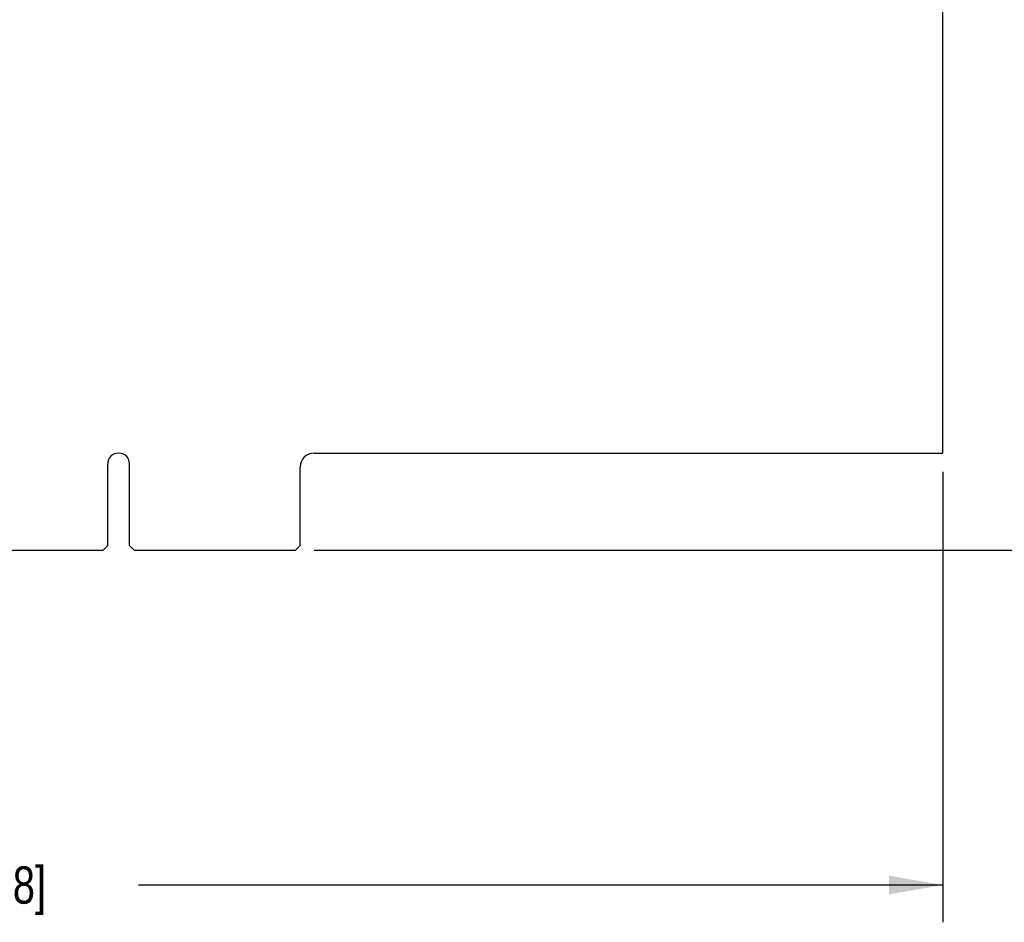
# Model space of a CAD drawing. Header units: inches. Extents: x 0.2 to 16.8, y 0.2 to 10.8.
# Tile 9 of 11: x 11.4 to 14.7, y 2.5 to 5.5. Entities that reach past the tile are written whole.
import ezdxf

# ---------------------------------------------------------------- set-up
doc = ezdxf.new("R2010")
doc.units = ezdxf.units.IN
doc.header["$LTSCALE"] = 0.935
doc.header["$MEASUREMENT"] = 0
doc.layers.get('0').update_dxf_attribs({"linetype": 'CONTINUOUS'})
doc.layers.add('DIMENSIONS', color=7, linetype='CONTINUOUS')
doc.styles.get("Standard").update_dxf_attribs({"font": 'txt', "width": 0.8})
doc.dimstyles.new('DIMSTYLE_1', dxfattribs={"dimtxt": 0.125, "dimasz": 0.18, "dimexe": 0.18, "dimexo": 0.0625, "dimgap": 0.09, "dimtad": 0, "dimtih": 1, "dimtoh": 1, "dimdec": 3, "dimzin": 4, "dimdsep": 46, "dimtxsty": 'STANDARD', "dimblk": '_FILLED', "dimblk1": '_FILLED', "dimblk2": '_FILLED', "dimcen": 0.09, "dimadec": 0, "dimazin": 0, "dimtp": 0.01, "dimtm": 0.01, "dimtfac": 1, "dimtdec": 3, "dimtofl": 0, "dimtmove": 0, "dimatfit": 3, "dimldrblk": '_FILLED', "dimfxl": 1, "dimtolj": 1, "dimtzin": 4, "dimarcsym": 0})

# ---------------------------------------------------------------- blocks, each defined once
blk = doc.blocks.new('_FILLED')
at = {"color": 0, "linetype": 'BYBLOCK'}
blk.add_solid([(0, 0), (-1, 0.174), (-1, -0.174)], dxfattribs=at)
blk = doc.blocks.new('*D0')
at = {"layer": 'DIMENSIONS', "color": 2, "linetype": 'CONTINUOUS'}
for p, q in [((14.4538, 3.9969), (14.4538, 2.4869)), ((7.5138, 3.299), (7.5138, 2.4869)), ((7.5138, 2.6119), (10.2088, 2.6119)), ((14.4538, 2.6119), (11.7588, 2.6119))]:
    blk.add_line(p, q, dxfattribs=at)
at = {"layer": 'DIMENSIONS', "color": 2, "linetype": 'CONTINUOUS', "xscale": 0.18, "yscale": 0.18, "zscale": 0.18, "rotation": 180}
blk.add_blockref('_FILLED', (7.5138, 2.6119), dxfattribs=at)
at = {"layer": 'DIMENSIONS', "color": 2, "linetype": 'CONTINUOUS', "xscale": 0.18, "yscale": 0.18, "zscale": 0.18}
blk.add_blockref('_FILLED', (14.4538, 2.6119), dxfattribs=at)
at = {"layer": 'DIMENSIONS', "color": 2, "linetype": 'CONTINUOUS', "insert": (10.9838, 2.6744), "char_height": 0.125, "width": 1.425, "attachment_point": 2, "line_spacing_factor": 0.9}
blk.add_mtext('6.940{\\Ftxt.shx;\\W1.000000;\\H0.125000; }[176.28]', dxfattribs=at)
blk = doc.blocks.new('*D1')
at = {"layer": 'DIMENSIONS', "color": 2, "linetype": 'CONTINUOUS'}
for p, q in [((14.5163, 7.9284), (15.4895, 7.9284)), ((15.3645, 7.9284), (15.3645, 6.0924)), ((15.3645, 3.7344), (15.3645, 5.8424)), ((12.3473, 3.7344), (15.4895, 3.7344))]:
    blk.add_line(p, q, dxfattribs=at)
at = {"layer": 'DIMENSIONS', "color": 2, "linetype": 'CONTINUOUS', "xscale": 0.18, "yscale": 0.18, "zscale": 0.18}
for p, rotation in [((15.3645, 7.9284), 90), ((15.3645, 3.7344), 270)]:
    blk.add_blockref('_FILLED', p, dxfattribs=dict(at, rotation=rotation))
at = {"layer": 'DIMENSIONS', "color": 2, "linetype": 'CONTINUOUS', "insert": (15.3645, 6.0299), "char_height": 0.125, "width": 1.425, "attachment_point": 2, "line_spacing_factor": 0.9}
blk.add_mtext('4.194{\\Ftxt.shx;\\W1.000000;\\H0.125000; }[106.53]', dxfattribs=at)

msp = doc.modelspace()

# ---------------------------------------------------------------- linework, layer by layer
at = {"color": 7, "linetype": 'CONTINUOUS'}
for p, q in [((14.4538, 4.0594), (14.4538, 7.9284)), ((12.3468, 4.0594), (14.4538, 4.0594)), ((11.6553, 3.7494), (11.6553, 4.0229)), ((11.7283, 3.7494), (11.7283, 4.0229)), ((12.2998, 3.7494), (12.2998, 4.0124)), ((9.8433, 3.7344), (11.6403, 3.7344)), ((11.6403, 3.7344), (11.6553, 3.7494)), ((11.7433, 3.7344), (11.7283, 3.7494)), ((11.7433, 3.7344), (12.2848, 3.7344)), ((12.2998, 3.7494), (12.2848, 3.7344))]:
    msp.add_line(p, q, dxfattribs=at)
for centre, radius, start in [((11.6918, 4.0229), 0.0365, 0), ((12.3468, 4.0124), 0.047, 90)]:
    msp.add_arc(centre, radius, start, 180, dxfattribs=at)

# ---------------------------------------------------------------- dimensions: what is measured, and where the dimension line sits
at = {"layer": 'DIMENSIONS', "color": 2, "linetype": 'CONTINUOUS'}
for base, p1, p2, angle, picture, middle in [((15.3645, 7.9284), (12.3473, 3.7344), (14.5163, 7.9284), 90, '*D1', (15.2145, 5.9674)), ((7.5138, 2.6119), (14.4538, 3.9969), (7.5138, 3.299), 180, '*D0', (10.8338, 2.6119))]:
    dim = msp.add_linear_dim(base=base, p1=p1, p2=p2, angle=angle, dimstyle='DIMSTYLE_1', dxfattribs=at)
    dim.commit()
    dim.dimension.update_dxf_attribs({"geometry": picture, "text_midpoint": middle, "dimtype": 160})

doc.saveas('drawing.dxf')
